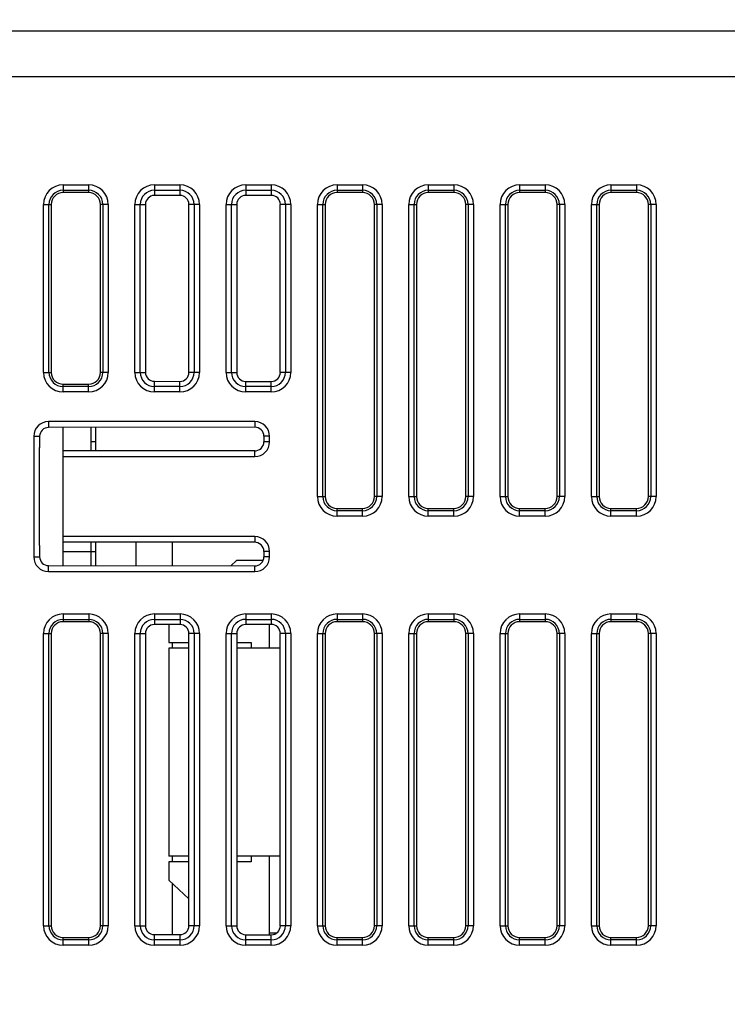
# Model space of a CAD drawing. Header units: millimetres. Extents: x 0 to 1132, y 0 to 772.
# Tile 36 of 39: x 341 to 380, y 624 to 677. Entities that reach past the tile are written whole.
import ezdxf

# ---------------------------------------------------------------- set-up
doc = ezdxf.new("R2010")
doc.units = ezdxf.units.MM
doc.header["$LTSCALE"] = 60.775
doc.header["$PDMODE"] = 3
doc.header["$PDSIZE"] = 0.3
doc.layers.get('0').update_dxf_attribs({"linetype": 'CONTINUOUS'})
doc.layers.get('Defpoints').update_dxf_attribs({"linetype": 'CONTINUOUS'})
for name, color, linetype in [('02___PRT_ALL_AXES', 7, 'CONTINUOUS'), ('07_ALL_FEATURES', 7, 'CONTINUOUS'), ('7_ALL_FEATURES', 7, 'CONTINUOUS'), ('DIM', 7, 'CONTINUOUS')]:
    doc.layers.add(name, color=color, linetype=linetype)
doc.styles.get("Standard").update_dxf_attribs({"font": 'micross.ttf'})
doc.dimstyles.new('DIMSTYLE_2', dxfattribs={"dimtxt": 10, "dimasz": 3, "dimexe": 1, "dimexo": 1, "dimgap": 2.5, "dimtad": 1, "dimdec": 1, "dimzin": 0, "dimdsep": 46, "dimtxsty": 'Standard', "dimblk": '_FILLED', "dimblk1": '_FILLED', "dimblk2": '_FILLED', "dimcen": 0.09, "dimadec": 0, "dimazin": 0, "dimtp": 0.1, "dimtm": 0.1, "dimtfac": 1, "dimtdec": 1, "dimtofl": 0, "dimtmove": 0, "dimatfit": 3, "dimldrblk": '_FILLED', "dimfxl": 1, "dimtolj": 1, "dimtzin": 0, "dimarcsym": 0})

# ---------------------------------------------------------------- blocks, each defined once
blk = doc.blocks.new('_FILLED')
at = {"color": 0, "linetype": 'ByBlock'}
blk.add_solid([(0, 0), (-1, 0.1667), (-1, -0.1667)], dxfattribs=at)
blk = doc.blocks.new('*D6')
at = {"layer": 'Defpoints', "color": 0, "linetype": 'Continuous', "transparency": 16777216}
for p in [(457.274, 696.847), (457.274, 673.947), (303.274, 619.812)]:
    blk.add_point(p, dxfattribs=at)
at = {"layer": 'DIM', "color": 0, "linetype": 'Continuous', "lineweight": -2, "transparency": 16777216}
for p, q in [((303.274, 620.812), (303.274, 697.847)), ((457.274, 674.947), (457.274, 697.847)), ((311.274, 696.847), (449.274, 696.847))]:
    blk.add_line(p, q, dxfattribs=at)
at = {"layer": 'DIM', "color": 0, "linetype": 'Continuous', "lineweight": -2, "transparency": 16777216, "xscale": 8, "yscale": 8, "zscale": 8, "rotation": 180}
blk.add_blockref('_FILLED', (303.274, 696.847), dxfattribs=at)
at = {"layer": 'DIM', "color": 0, "linetype": 'Continuous', "lineweight": -2, "transparency": 16777216, "xscale": 8, "yscale": 8, "zscale": 8}
blk.add_blockref('_FILLED', (457.274, 696.847), dxfattribs=at)
at = {"layer": 'DIM', "color": 0, "linetype": 'Continuous', "transparency": 16777216, "insert": (380.274, 705.347), "char_height": 6, "attachment_point": 2}
blk.add_mtext('\\A1;D', dxfattribs=at)

msp = doc.modelspace()

# ---------------------------------------------------------------- linework, layer by layer
at = {"linetype": 'Continuous'}
for p, q in [((353.274, 647.847), (352.964, 647.553)), ((354.726, 647.847), (353.274, 647.847)), ((349.574, 644.336), (349.574, 643.347)), ((349.574, 643.347), (350.665, 643.347)), ((353.281, 643.347), (354.074, 643.347)), ((354.074, 643.347), (354.074, 643.047)), ((349.574, 643.047), (349.574, 631.647)), ((350.665, 643.047), (349.574, 643.047)), ((355.67, 643.047), (353.281, 643.047)), ((350.665, 631.647), (349.574, 631.647)), ((355.67, 631.647), (353.281, 631.647)), ((354.074, 631.647), (354.074, 631.347)), ((349.574, 631.347), (349.574, 630.347)), ((350.665, 631.347), (349.574, 631.347)), ((354.074, 631.347), (353.281, 631.347)), ((349.574, 630.347), (350.665, 629.315))]:
    msp.add_line(p, q, dxfattribs=at)
at = {"layer": '02___PRT_ALL_AXES', "linetype": 'Continuous'}
for p, q in [((355.074, 643.047), (355.074, 644.342)), ((355.074, 627.351), (355.074, 631.647)), ((355.074, 627.447), (355.465, 627.447))]:
    msp.add_line(p, q, dxfattribs=at)
at = {"layer": '07_ALL_FEATURES', "linetype": 'Continuous'}
for p, q in [((309.774, 676.847), (385.674, 676.847)), ((308.974, 674.347), (385.674, 674.347)), ((343.774, 668.419), (343.774, 667.994)), ((343.774, 668.419), (345.174, 668.419)), ((343.774, 668.121), (345.174, 668.121)), ((345.174, 668.419), (345.174, 667.994)), ((348.774, 668.419), (348.774, 667.835)), ((348.774, 668.419), (350.174, 668.419)), ((348.774, 668.121), (350.174, 668.121)), ((350.174, 668.419), (350.174, 667.837)), ((353.774, 668.419), (353.774, 667.841)), ((353.774, 668.419), (355.174, 668.419)), ((353.774, 668.121), (355.174, 668.121)), ((355.174, 668.419), (355.174, 667.842)), ((358.774, 668.419), (358.774, 667.994)), ((358.774, 668.419), (360.174, 668.419)), ((358.774, 668.121), (360.174, 668.121)), ((360.174, 668.419), (360.174, 667.994)), ((363.774, 668.419), (363.774, 667.994)), ((363.774, 668.419), (365.174, 668.419)), ((363.774, 668.121), (365.174, 668.121)), ((365.174, 668.419), (365.174, 667.994)), ((368.774, 668.419), (368.774, 667.994)), ((368.774, 668.419), (370.174, 668.419)), ((368.774, 668.121), (370.174, 668.121)), ((370.174, 668.419), (370.174, 667.994)), ((373.774, 668.419), (373.774, 667.994)), ((373.774, 668.419), (375.174, 668.419)), ((373.774, 668.121), (375.174, 668.121)), ((375.174, 668.419), (375.174, 667.994)), ((345.174, 667.994), (343.774, 667.994)), ((350.174, 667.837), (348.774, 667.835)), ((355.174, 667.842), (353.774, 667.841)), ((360.174, 667.994), (358.774, 667.994)), ((365.174, 667.994), (363.774, 667.994)), ((370.174, 667.994), (368.774, 667.994)), ((375.174, 667.994), (373.774, 667.994)), ((342.702, 658.147), (342.702, 667.347)), ((342.702, 667.347), (343.127, 667.347)), ((343, 658.147), (343, 667.347)), ((343.127, 667.347), (343.127, 658.147)), ((345.822, 658.147), (345.822, 667.347)), ((346.247, 667.347), (345.822, 667.347)), ((345.949, 667.347), (345.949, 658.147)), ((346.247, 667.347), (346.247, 658.147)), ((347.702, 658.147), (347.702, 667.347)), ((347.702, 667.347), (348.286, 667.347)), ((348, 658.147), (348, 667.347)), ((348.286, 667.347), (348.286, 658.147)), ((350.665, 658.147), (350.665, 667.347)), ((351.247, 667.347), (350.665, 667.347)), ((350.949, 667.347), (350.949, 658.147)), ((351.247, 667.347), (351.247, 658.147)), ((352.702, 658.147), (352.702, 667.347)), ((352.702, 667.347), (353.281, 667.347)), ((353, 658.147), (353, 667.347)), ((353.281, 667.347), (353.281, 658.147)), ((355.67, 658.147), (355.67, 667.347)), ((356.247, 667.347), (355.67, 667.347)), ((355.949, 667.347), (355.949, 658.147)), ((356.247, 667.347), (356.247, 658.147)), ((357.702, 651.347), (357.702, 667.347)), ((357.702, 667.347), (358.127, 667.347)), ((358, 651.347), (358, 667.347)), ((358.127, 667.347), (358.127, 651.347)), ((360.822, 651.347), (360.822, 667.347)), ((361.247, 667.347), (360.822, 667.347)), ((360.949, 667.347), (360.949, 651.347)), ((361.247, 667.347), (361.247, 651.347)), ((362.702, 651.347), (362.702, 667.347)), ((362.702, 667.347), (363.127, 667.347)), ((363, 651.347), (363, 667.347)), ((363.127, 667.347), (363.127, 651.347)), ((365.822, 651.347), (365.822, 667.347)), ((366.247, 667.347), (365.822, 667.347)), ((365.949, 667.347), (365.949, 651.347)), ((366.247, 667.347), (366.247, 651.347)), ((367.702, 651.347), (367.702, 667.347)), ((367.702, 667.347), (368.127, 667.347)), ((368, 651.347), (368, 667.347)), ((368.127, 667.347), (368.127, 651.347)), ((370.822, 651.347), (370.822, 667.347)), ((371.247, 667.347), (370.822, 667.347)), ((370.949, 667.347), (370.949, 651.347)), ((371.247, 667.347), (371.247, 651.347)), ((372.702, 651.347), (372.702, 667.347)), ((372.702, 667.347), (373.127, 667.347)), ((373, 651.347), (373, 667.347)), ((373.127, 667.347), (373.127, 651.347)), ((375.822, 651.347), (375.822, 667.347)), ((376.247, 667.347), (375.822, 667.347)), ((375.949, 667.347), (375.949, 651.347)), ((376.247, 667.347), (376.247, 651.347)), ((342.702, 658.147), (343.127, 658.147)), ((346.247, 658.147), (345.822, 658.147)), ((347.702, 658.147), (348.286, 658.147)), ((351.247, 658.147), (350.665, 658.147)), ((352.702, 658.147), (353.281, 658.147)), ((356.247, 658.147), (355.67, 658.147)), ((343.774, 657.074), (343.774, 657.499)), ((343.774, 657.499), (345.174, 657.499)), ((345.174, 657.372), (343.774, 657.372)), ((345.174, 657.074), (345.174, 657.499)), ((348.774, 657.074), (348.774, 657.658)), ((348.774, 657.658), (350.174, 657.656)), ((350.174, 657.372), (348.774, 657.372)), ((350.174, 657.074), (350.174, 657.656)), ((353.774, 657.074), (353.774, 657.653)), ((353.774, 657.653), (355.174, 657.651)), ((355.174, 657.372), (353.774, 657.372)), ((355.174, 657.074), (355.174, 657.651)), ((345.174, 657.074), (343.774, 657.074)), ((350.174, 657.074), (348.774, 657.074)), ((355.174, 657.074), (353.774, 657.074)), ((342.974, 655.454), (342.974, 655.129)), ((354.274, 655.454), (342.974, 655.454)), ((354.274, 655.141), (342.974, 655.129)), ((354.274, 655.454), (354.274, 655.141)), ((342.167, 654.647), (342.167, 648.047)), ((342.167, 654.647), (342.492, 654.647)), ((342.492, 654.647), (342.492, 654.025)), ((354.769, 654.647), (354.769, 654.347)), ((355.081, 654.647), (354.769, 654.647)), ((355.081, 654.347), (355.081, 654.647)), ((355.081, 654.347), (354.769, 654.347)), ((342.473, 654.027), (342.473, 648.666)), ((342.492, 654.025), (342.474, 654.027)), ((343.774, 648.847), (343.774, 653.847)), ((354.274, 653.847), (343.774, 653.847)), ((343.774, 653.54), (354.274, 653.54)), ((354.274, 653.54), (354.274, 653.852)), ((357.702, 651.347), (358.127, 651.347)), ((361.247, 651.347), (360.822, 651.347)), ((362.702, 651.347), (363.127, 651.347)), ((366.247, 651.347), (365.822, 651.347)), ((367.702, 651.347), (368.127, 651.347)), ((371.247, 651.347), (370.822, 651.347)), ((372.702, 651.347), (373.127, 651.347)), ((376.247, 651.347), (375.822, 651.347)), ((358.774, 650.274), (358.774, 650.699)), ((358.774, 650.699), (360.174, 650.699)), ((360.174, 650.572), (358.774, 650.572)), ((360.174, 650.274), (360.174, 650.699)), ((363.774, 650.274), (363.774, 650.699)), ((363.774, 650.699), (365.174, 650.699)), ((365.174, 650.572), (363.774, 650.572)), ((365.174, 650.274), (365.174, 650.699)), ((368.774, 650.274), (368.774, 650.699)), ((368.774, 650.699), (370.174, 650.699)), ((370.174, 650.572), (368.774, 650.572)), ((370.174, 650.274), (370.174, 650.699)), ((373.774, 650.274), (373.774, 650.699)), ((373.774, 650.699), (375.174, 650.699)), ((375.174, 650.572), (373.774, 650.572)), ((375.174, 650.274), (375.174, 650.699)), ((360.174, 650.274), (358.774, 650.274)), ((365.174, 650.274), (363.774, 650.274)), ((370.174, 650.274), (368.774, 650.274)), ((375.174, 650.274), (373.774, 650.274)), ((354.274, 649.154), (343.774, 649.154)), ((354.274, 648.847), (343.774, 648.847)), ((354.274, 649.154), (354.274, 648.841)), ((342.473, 648.666), (342.492, 648.669)), ((342.492, 648.669), (342.492, 648.047)), ((354.769, 648.347), (354.769, 648.047)), ((355.081, 648.347), (354.769, 648.347)), ((355.081, 648.047), (355.081, 648.347)), ((342.167, 648.047), (342.492, 648.047)), ((355.081, 648.047), (354.769, 648.047)), ((342.974, 647.24), (342.974, 647.564)), ((342.974, 647.564), (354.274, 647.552)), ((342.974, 647.24), (354.274, 647.24)), ((354.274, 647.24), (354.274, 647.552)), ((343.772, 644.919), (343.772, 644.494)), ((343.772, 644.919), (345.177, 644.919)), ((345.177, 644.919), (345.177, 644.494)), ((348.772, 644.919), (348.772, 644.335)), ((348.772, 644.919), (350.177, 644.919)), ((350.177, 644.919), (350.177, 644.337)), ((353.774, 644.919), (353.774, 644.341)), ((353.774, 644.919), (355.174, 644.919)), ((355.174, 644.919), (355.174, 644.342)), ((358.774, 644.919), (358.774, 644.494)), ((358.774, 644.919), (360.174, 644.919)), ((360.174, 644.919), (360.174, 644.494)), ((363.774, 644.919), (363.774, 644.494)), ((363.774, 644.919), (365.174, 644.919)), ((365.174, 644.919), (365.174, 644.494)), ((368.774, 644.919), (368.774, 644.494)), ((368.774, 644.919), (370.174, 644.919)), ((370.174, 644.919), (370.174, 644.494)), ((373.774, 644.919), (373.774, 644.494)), ((373.774, 644.919), (375.174, 644.919)), ((375.174, 644.919), (375.174, 644.494)), ((343.772, 644.621), (345.177, 644.621)), ((345.177, 644.494), (343.772, 644.494)), ((348.772, 644.621), (350.177, 644.621)), ((353.774, 644.621), (355.174, 644.621)), ((358.774, 644.621), (360.174, 644.621)), ((360.174, 644.494), (358.774, 644.494)), ((363.774, 644.621), (365.174, 644.621)), ((365.174, 644.494), (363.774, 644.494)), ((368.774, 644.621), (370.174, 644.621)), ((370.174, 644.494), (368.774, 644.494)), ((373.774, 644.621), (375.174, 644.621)), ((375.174, 644.494), (373.774, 644.494)), ((342.702, 627.844), (342.702, 643.849)), ((342.702, 643.849), (343.127, 643.849)), ((343, 627.844), (343, 643.849)), ((343.127, 643.849), (343.127, 627.844)), ((345.822, 627.844), (345.822, 643.849)), ((346.247, 643.849), (345.822, 643.849)), ((345.949, 643.849), (345.949, 627.844)), ((346.247, 643.849), (346.247, 627.844)), ((347.702, 627.844), (347.702, 643.849)), ((347.702, 643.849), (348.286, 643.849)), ((348, 627.844), (348, 643.849)), ((348.286, 643.849), (348.286, 627.844)), ((350.177, 644.337), (348.772, 644.335)), ((350.665, 627.844), (350.665, 643.849)), ((351.247, 643.849), (350.665, 643.849)), ((350.949, 643.849), (350.949, 627.844)), ((351.247, 643.849), (351.247, 627.844)), ((352.702, 627.847), (352.702, 643.847)), ((352.702, 643.847), (353.281, 643.847)), ((353, 627.847), (353, 643.847)), ((353.281, 643.847), (353.281, 627.847)), ((355.174, 644.342), (353.774, 644.341)), ((355.67, 627.847), (355.67, 643.847)), ((356.247, 643.847), (355.67, 643.847)), ((355.949, 643.847), (355.949, 627.847)), ((356.247, 643.847), (356.247, 627.847)), ((357.702, 627.847), (357.702, 643.847)), ((357.702, 643.847), (358.127, 643.847)), ((358, 627.847), (358, 643.847)), ((358.127, 643.847), (358.127, 627.847)), ((360.822, 627.847), (360.822, 643.847)), ((361.247, 643.847), (360.822, 643.847)), ((360.949, 643.847), (360.949, 627.847)), ((361.247, 643.847), (361.247, 627.847)), ((362.702, 627.847), (362.702, 643.847)), ((362.702, 643.847), (363.127, 643.847)), ((363, 627.847), (363, 643.847)), ((363.127, 643.847), (363.127, 627.847)), ((365.822, 627.847), (365.822, 643.847)), ((366.247, 643.847), (365.822, 643.847)), ((365.949, 643.847), (365.949, 627.847)), ((366.247, 643.847), (366.247, 627.847)), ((367.702, 627.847), (367.702, 643.847)), ((367.702, 643.847), (368.127, 643.847)), ((368, 627.847), (368, 643.847)), ((368.127, 643.847), (368.127, 627.847)), ((370.822, 627.847), (370.822, 643.847)), ((371.247, 643.847), (370.822, 643.847)), ((370.949, 643.847), (370.949, 627.847)), ((371.247, 643.847), (371.247, 627.847)), ((372.702, 627.847), (372.702, 643.847)), ((372.702, 643.847), (373.127, 643.847)), ((373, 627.847), (373, 643.847)), ((373.127, 643.847), (373.127, 627.847)), ((375.822, 627.847), (375.822, 643.847)), ((376.247, 643.847), (375.822, 643.847)), ((375.949, 643.847), (375.949, 627.847)), ((376.247, 643.847), (376.247, 627.847)), ((342.702, 627.844), (343.127, 627.844)), ((346.247, 627.844), (345.822, 627.844)), ((347.702, 627.844), (348.286, 627.844)), ((351.247, 627.844), (350.665, 627.844)), ((352.702, 627.847), (353.281, 627.847)), ((356.247, 627.847), (355.67, 627.847)), ((357.702, 627.847), (358.127, 627.847)), ((361.247, 627.847), (360.822, 627.847)), ((362.702, 627.847), (363.127, 627.847)), ((366.247, 627.847), (365.822, 627.847)), ((367.702, 627.847), (368.127, 627.847)), ((371.247, 627.847), (370.822, 627.847)), ((372.702, 627.847), (373.127, 627.847)), ((376.247, 627.847), (375.822, 627.847)), ((343.772, 626.774), (343.772, 627.199)), ((343.772, 627.199), (345.177, 627.199)), ((345.177, 626.774), (345.177, 627.199)), ((348.772, 626.774), (348.772, 627.358)), ((348.772, 627.358), (350.177, 627.356)), ((350.177, 626.774), (350.177, 627.356)), ((353.774, 626.774), (353.774, 627.353)), ((353.774, 627.353), (355.174, 627.351)), ((355.174, 626.774), (355.174, 627.351)), ((358.774, 626.774), (358.774, 627.199)), ((358.774, 627.199), (360.174, 627.199)), ((360.174, 626.774), (360.174, 627.199)), ((363.774, 626.774), (363.774, 627.199)), ((363.774, 627.199), (365.174, 627.199)), ((365.174, 626.774), (365.174, 627.199)), ((368.774, 626.774), (368.774, 627.199)), ((368.774, 627.199), (370.174, 627.199)), ((370.174, 626.774), (370.174, 627.199)), ((373.774, 626.774), (373.774, 627.199)), ((373.774, 627.199), (375.174, 627.199)), ((375.174, 626.774), (375.174, 627.199)), ((345.177, 627.072), (343.772, 627.072)), ((345.177, 626.774), (343.772, 626.774)), ((350.177, 627.072), (348.772, 627.072)), ((350.177, 626.774), (348.772, 626.774)), ((355.174, 627.072), (353.774, 627.072)), ((355.174, 626.774), (353.774, 626.774)), ((360.174, 627.072), (358.774, 627.072)), ((360.174, 626.774), (358.774, 626.774)), ((365.174, 627.072), (363.774, 627.072)), ((365.174, 626.774), (363.774, 626.774)), ((370.174, 627.072), (368.774, 627.072)), ((370.174, 626.774), (368.774, 626.774)), ((375.174, 627.072), (373.774, 627.072)), ((375.174, 626.774), (373.774, 626.774))]:
    msp.add_line(p, q, dxfattribs=at)
for centre, radius, start, end in [((343.774, 667.347), 1.072, 90, 180), ((343.774, 667.347), 0.775, 90, 180), ((345.174, 667.347), 1.072, 0, 90), ((345.174, 667.347), 0.775, 0, 90), ((348.774, 667.347), 1.072, 90, 180), ((348.774, 667.347), 0.775, 90, 180), ((350.174, 667.347), 1.072, 0, 90), ((350.174, 667.347), 0.775, 0, 90), ((353.774, 667.347), 1.072, 90, 180), ((353.774, 667.347), 0.775, 90, 180), ((355.174, 667.347), 1.072, 0, 90), ((355.174, 667.347), 0.775, 0, 90), ((358.774, 667.347), 1.072, 90, 180), ((358.774, 667.347), 0.775, 90, 180), ((360.174, 667.347), 1.072, 0, 90), ((360.174, 667.347), 0.775, 0, 90), ((363.774, 667.347), 1.072, 90, 180), ((363.774, 667.347), 0.775, 90, 180), ((365.174, 667.347), 1.072, 0, 90), ((365.174, 667.347), 0.775, 0, 90), ((368.774, 667.347), 1.072, 90, 180), ((368.774, 667.347), 0.775, 90, 180), ((370.174, 667.347), 1.072, 0, 90), ((370.174, 667.347), 0.775, 0, 90), ((373.774, 667.347), 1.072, 90, 180), ((373.774, 667.347), 0.775, 90, 180), ((375.174, 667.347), 1.072, 0, 90), ((375.174, 667.347), 0.775, 0, 90), ((343.774, 667.347), 0.647, 90, 180), ((345.174, 667.347), 0.647, 0, 90), ((358.774, 667.347), 0.647, 90, 180), ((360.174, 667.347), 0.647, 0, 90), ((363.774, 667.347), 0.647, 90, 180), ((365.174, 667.347), 0.647, 0, 90), ((368.774, 667.347), 0.647, 90, 180), ((370.174, 667.347), 0.647, 0, 90), ((373.774, 667.347), 0.647, 90, 180), ((375.174, 667.347), 0.647, 0, 90), ((343.774, 658.147), 1.072, 180, 270), ((343.774, 658.147), 0.775, 180, 270), ((343.774, 658.147), 0.647, 180, 270), ((345.174, 658.147), 1.072, 270, 0), ((345.174, 658.147), 0.775, 270, 0), ((345.174, 658.147), 0.647, 270, 0), ((348.774, 658.147), 1.072, 180, 270), ((348.774, 658.147), 0.775, 180, 270), ((350.174, 658.147), 1.072, 270, 0), ((350.174, 658.147), 0.775, 270, 0), ((353.774, 658.147), 1.072, 180, 270), ((353.774, 658.147), 0.775, 180, 270), ((355.174, 658.147), 1.072, 270, 0), ((355.174, 658.147), 0.775, 270, 0), ((342.974, 654.647), 0.807, 90, 180), ((354.274, 654.647), 0.807, 0, 90), ((354.274, 654.347), 0.807, 270, 0), ((358.774, 651.347), 1.072, 180, 270), ((358.774, 651.347), 0.775, 180, 270), ((358.774, 651.347), 0.647, 180, 270), ((360.174, 651.347), 1.072, 270, 0), ((360.174, 651.347), 0.775, 270, 0), ((360.174, 651.347), 0.647, 270, 0), ((363.774, 651.347), 1.072, 180, 270), ((363.774, 651.347), 0.775, 180, 270), ((363.774, 651.347), 0.647, 180, 270), ((365.174, 651.347), 1.072, 270, 0), ((365.174, 651.347), 0.775, 270, 0), ((365.174, 651.347), 0.647, 270, 0), ((368.774, 651.347), 1.072, 180, 270), ((368.774, 651.347), 0.775, 180, 270), ((368.774, 651.347), 0.647, 180, 270), ((370.174, 651.347), 1.072, 270, 0), ((370.174, 651.347), 0.775, 270, 0), ((370.174, 651.347), 0.647, 270, 0), ((373.774, 651.347), 1.072, 180, 270), ((373.774, 651.347), 0.775, 180, 270), ((373.774, 651.347), 0.647, 180, 270), ((375.174, 651.347), 1.072, 270, 0), ((375.174, 651.347), 0.775, 270, 0), ((375.174, 651.347), 0.647, 270, 0), ((354.274, 648.347), 0.807, 0, 90), ((342.974, 648.047), 0.807, 180, 270), ((354.274, 648.047), 0.807, 270, 0), ((343.772, 643.849), 1.07, 90, 180), ((345.177, 643.849), 1.07, 0, 90), ((348.772, 643.849), 1.07, 90, 180), ((350.177, 643.849), 1.07, 0, 90), ((353.774, 643.847), 1.072, 90, 180), ((355.174, 643.847), 1.072, 0, 90), ((358.774, 643.847), 1.072, 90, 180), ((360.174, 643.847), 1.072, 0, 90), ((363.774, 643.847), 1.072, 90, 180), ((365.174, 643.847), 1.072, 0, 90), ((368.774, 643.847), 1.072, 90, 180), ((370.174, 643.847), 1.072, 0, 90), ((373.774, 643.847), 1.072, 90, 180), ((375.174, 643.847), 1.072, 0, 90), ((343.772, 643.849), 0.772, 90, 180), ((343.772, 643.849), 0.645, 90, 180), ((345.177, 643.849), 0.772, 0, 90), ((345.177, 643.849), 0.645, 0, 90), ((348.772, 643.849), 0.772, 90, 180), ((350.177, 643.849), 0.772, 0, 90), ((353.774, 643.847), 0.775, 90, 180), ((355.174, 643.847), 0.775, 0, 90), ((358.774, 643.847), 0.775, 90, 180), ((358.774, 643.847), 0.647, 90, 180), ((360.174, 643.847), 0.775, 0, 90), ((360.174, 643.847), 0.647, 0, 90), ((363.774, 643.847), 0.775, 90, 180), ((363.774, 643.847), 0.647, 90, 180), ((365.174, 643.847), 0.775, 0, 90), ((365.174, 643.847), 0.647, 0, 90), ((368.774, 643.847), 0.775, 90, 180), ((368.774, 643.847), 0.647, 90, 180), ((370.174, 643.847), 0.775, 0, 90), ((370.174, 643.847), 0.647, 0, 90), ((373.774, 643.847), 0.775, 90, 180), ((373.774, 643.847), 0.647, 90, 180), ((375.174, 643.847), 0.775, 0, 90), ((375.174, 643.847), 0.647, 0, 90), ((343.772, 627.844), 1.07, 180, 270), ((343.772, 627.844), 0.772, 180, 270), ((343.772, 627.844), 0.645, 180, 270), ((345.177, 627.844), 1.07, 270, 0), ((345.177, 627.844), 0.772, 270, 0), ((345.177, 627.844), 0.645, 270, 0), ((348.772, 627.844), 1.07, 180, 270), ((348.772, 627.844), 0.772, 180, 270), ((350.177, 627.844), 1.07, 270, 0), ((350.177, 627.844), 0.772, 270, 0), ((353.774, 627.847), 1.072, 180, 270), ((353.774, 627.847), 0.775, 180, 270), ((355.174, 627.847), 1.072, 270, 0), ((355.174, 627.847), 0.775, 270, 0), ((358.774, 627.847), 1.072, 180, 270), ((358.774, 627.847), 0.775, 180, 270), ((358.774, 627.847), 0.647, 180, 270), ((360.174, 627.847), 1.072, 270, 0), ((360.174, 627.847), 0.775, 270, 0), ((360.174, 627.847), 0.647, 270, 0), ((363.774, 627.847), 1.072, 180, 270), ((363.774, 627.847), 0.775, 180, 270), ((363.774, 627.847), 0.647, 180, 270), ((365.174, 627.847), 1.072, 270, 0), ((365.174, 627.847), 0.775, 270, 0), ((365.174, 627.847), 0.647, 270, 0), ((368.774, 627.847), 1.072, 180, 270), ((368.774, 627.847), 0.775, 180, 270), ((368.774, 627.847), 0.647, 180, 270), ((370.174, 627.847), 1.072, 270, 0), ((370.174, 627.847), 0.775, 270, 0), ((370.174, 627.847), 0.647, 270, 0), ((373.774, 627.847), 1.072, 180, 270), ((373.774, 627.847), 0.775, 180, 270), ((373.774, 627.847), 0.647, 180, 270), ((375.174, 627.847), 1.072, 270, 0), ((375.174, 627.847), 0.775, 270, 0), ((375.174, 627.847), 0.647, 270, 0)]:
    msp.add_arc(centre, radius, start, end, dxfattribs=at)
for centre, major_axis, start_param, end_param in [((348.775, 667.347), (0.489, 0), 1.571868, 3.141593), ((350.175, 667.347), (0.49, 0), 0, 1.571868), ((353.775, 667.347), (0.494, 0), 1.571868, 3.141593), ((355.175, 667.347), (0.496, 0), 0, 1.571868), ((348.775, 658.147), (0.489, 0), -3.141593, -1.571868), ((350.175, 658.147), (0.49, 0), -1.571868, 0), ((353.775, 658.147), (0.494, 0), -3.141593, -1.571868), ((355.175, 658.147), (0.496, 0), -1.571868, 0), ((354.275, 654.647), (0.495, 0), 0, 1.571868), ((342.975, 654.647), (0.483, 0), 1.571868, 3.141593), ((342.975, 648.047), (0.483, 0), -3.141593, -1.571868), ((354.275, 648.047), (0.495, 0), -1.571868, 0), ((348.772, 643.849), (0.486, 0), 1.571868, 3.141593), ((350.177, 643.849), (0.488, 0), 0, 1.571868), ((353.775, 643.847), (0.494, 0), 1.571868, 3.141593), ((355.175, 643.847), (0.496, 0), 0, 1.571868), ((348.772, 627.844), (0.486, 0), -3.141593, -1.571868), ((350.177, 627.844), (0.488, 0), -1.571868, 0), ((353.775, 627.847), (0.494, 0), -3.141593, -1.571868), ((355.175, 627.847), (0.496, 0), -1.571868, 0)]:
    msp.add_ellipse(centre, major_axis=major_axis, ratio=0.999999, start_param=start_param, end_param=end_param, dxfattribs=at)
for points, knots in [([(354.25, 653.847), (354.38, 653.847), (354.655, 653.943), (354.769, 654.216), (354.769, 654.347)], [0, 0, 0, 0, 0.50092, 1, 1, 1, 1]), ([(354.769, 648.347), (354.769, 648.477), (354.655, 648.75), (354.38, 648.847), (354.25, 648.846)], [0, 0, 0, 0, 0.49908, 1, 1, 1, 1])]:
    msp.add_open_spline(points, degree=3, knots=knots, dxfattribs=at)
at = {"layer": '7_ALL_FEATURES', "linetype": 'Continuous'}
for p, q in [((343.774, 653.847), (343.774, 655.13)), ((345.32, 653.847), (345.32, 655.132)), ((345.574, 653.847), (345.574, 655.132)), ((345.574, 654.347), (345.32, 654.347)), ((343.774, 647.563), (343.774, 648.847)), ((345.32, 647.562), (345.32, 648.847)), ((345.574, 647.561), (345.574, 648.847)), ((347.774, 647.559), (347.774, 648.847)), ((349.774, 647.557), (349.774, 648.847)), ((343.774, 648.347), (345.574, 648.347)), ((349.774, 643.047), (349.774, 643.347)), ((349.774, 631.347), (349.774, 631.647)), ((349.774, 627.357), (349.774, 630.157))]:
    msp.add_line(p, q, dxfattribs=at)

# ---------------------------------------------------------------- dimensions: what is measured, and where the dimension line sits
at = {"layer": 'DIM', "linetype": 'Continuous'}
dim = msp.add_linear_dim(base=(457.274, 696.847), p1=(303.274, 619.812), p2=(457.274, 673.947), text='D', dimstyle='DIMSTYLE_2', override={"dimtxt": 6, "dimasz": 8}, dxfattribs=at)
dim.commit()
dim.dimension.update_dxf_attribs({"geometry": '*D6', "text_midpoint": (380.274, 696.847), "dimtype": 160})

doc.saveas('drawing.dxf')
